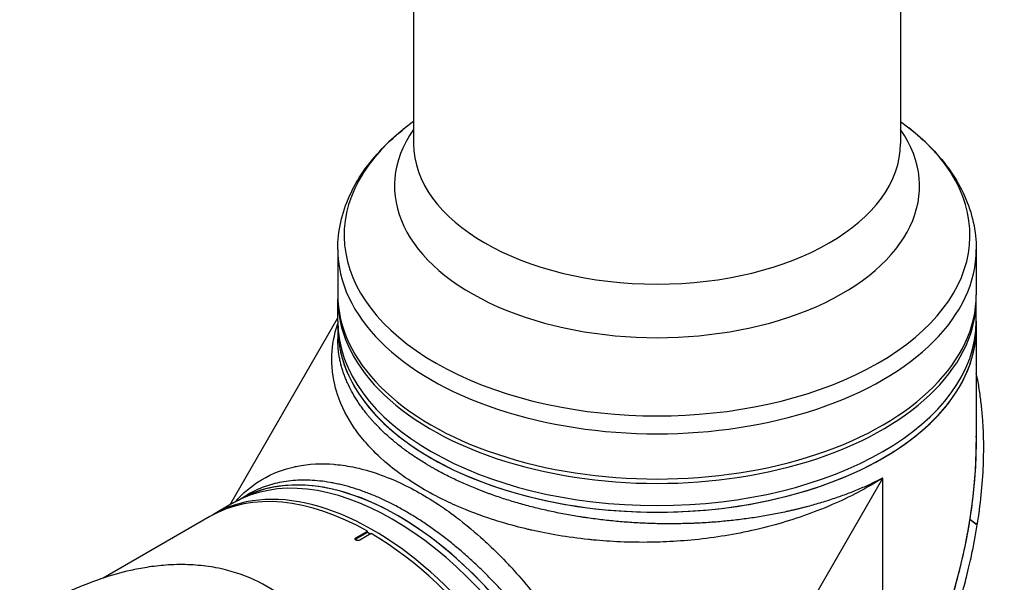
# Model space of a CAD drawing. Header units: millimetres. Extents: x 0 to 5219, y 0 to 2970.
# Tile 224 of 232: x 3325 to 3507, y 2020 to 2124. Entities that reach past the tile are written whole.
import ezdxf

# ---------------------------------------------------------------- set-up
doc = ezdxf.new("R2010")
doc.units = ezdxf.units.MM
doc.header["$LTSCALE"] = 0.2
doc.layers.add('01_Object Line', color=4, linetype='Continuous')

# ---------------------------------------------------------------- blocks, each defined once
blk = doc.blocks.new('A$C4a785ce6')
for p, q in [((-72.65, 1080.03), (-72.65, 791.09)), ((17.35, 1065.35), (17.35, 791.09)), ((-72.65, 795.17), (-74.2, 793.96)), ((17.35, 795.17), (18.9, 793.96)), ((-86.65, 771.52), (-86.65, 763.16)), ((31.35, 771.52), (31.35, 763.16)), ((-86.65, 758.26), (-86.65, 762.35)), ((31.35, 758.26), (31.35, 762.35)), ((-106.62, 724.29), (-86.65, 758.89)), ((-86.65, 758.26), (-86.65, 757.04)), ((-86.65, 757.04), (-86.65, 754.91)), ((31.35, 758.26), (31.35, 757.04)), ((31.35, 757.04), (31.35, 735.83)), ((-30.62, 651.88), (14.07, 729.28)), ((14.07, 694.01), (14.07, 729.28)), ((-105.02, 725.22), (-103.18, 726.28)), ((-106.08, 724.61), (-109.62, 722.57)), ((-106.08, 724.61), (-105.02, 725.22)), ((-66.1, 724.78), (-66.1, 724.78)), ((-44.84, 722.63), (-44.84, 722.63)), ((-110.32, 722.16), (-129.99, 710.8)), ((30.19, 721.63), (30.18, 721.62)), ((31.53, 720.63), (30.18, 721.62)), ((30.19, 721.63), (31.54, 720.64)), ((31.53, 720.63), (31.54, 720.64)), ((-83.3, 718.21), (-81.18, 719.44)), ((-81.18, 719.2), (-83.3, 717.97)), ((-80.47, 719.03), (-82.59, 717.81)), ((-81.18, 719.2), (-81.18, 719.44)), ((-80.68, 718.91), (-81.18, 719.2)), ((-83.3, 718.21), (-83.3, 717.97)), ((-44.66, 718.48), (-44.66, 718.48))]:
    blk.add_line(p, q)
for centre, major_axis, start_param, end_param in [((-27.65, 774.15), (57.83, 0), 2.506399, 6.918379), ((-27.65, 783.22), (-48.51, 0), 5.900477, 9.807487), ((-27.65, 791.09), (45, 0), 3.141593, 6.283185), ((-27.65, 771.52), (-59, 0), 0, 3.141593), ((-27.65, 762.35), (59, 0), 3.129608, 6.29517), ((-27.65, 763.16), (-59, 0), 0, 3.141593), ((-27.65, 758.26), (59, 0), 3.141593, 6.283185), ((-27.65, 758.26), (59, 0), 3.141593, 6.283185), ((-27.65, 757.04), (-59, 0), 0, 3.141593), ((-27.65, 757.04), (59, 0), 3.141593, 6.283185), ((-27.65, 701.76), (-41.72, -72.26), 1.570796, 2.356194), ((-76.58, 673.51), (-29.5, 51.1), 3.141593, 6.283185), ((-75.52, 674.12), (29.5, -51.1), 0, 3.141593), ((-75.52, 674.12), (-29.5, 51.1), 3.141593, 6.283185), ((-73.21, 733.22), (2.1, 0), 1.972028, 1.97218), ((-73.21, 733.22), (-2.1, 0), 2.574714, 2.574853), ((-27.65, 750.26), (30.05, 52.05), 2.239653, 2.239654), ((-76.58, 673.51), (-29.5, 51.1), 3.141593, 6.283185), ((-80.12, 671.47), (-29.5, 51.1), 3.129608, 6.29517), ((11.88, 727.19), (2.1, 0), 1.254797, 1.254954), ((-80.82, 671.06), (-29.5, 51.1), 5.506262, 6.283185), ((11.88, 727.19), (-2.1, 0), 0.29, 0.290926), ((-44.37, 723.21), (1.5, 0), 5.151807, 5.151896), ((-57.44, 721.56), (2.1, 0), 2.716979, 2.718141), ((-57.44, 721.56), (-2.1, 0), 2.561642, 2.561674), ((-27.65, 752.55), (55, 0), 4.753872, 4.753895), ((-80.82, 671.06), (29.5, -51.1), 0, 2.34772), ((-82.94, 717.77), (-0.5, 0), 5.497787, 5.84542), ((-27.65, 701.76), (-30.05, -52.05), 4.751551, 4.751552), ((-51.45, 710.36), (-1.05, 1.82), 0.982352, 0.982903)]:
    blk.add_ellipse(centre, major_axis=major_axis, ratio=0.57735, start_param=start_param, end_param=end_param)
for points, knots in [([(-86.65, 771.52), (-86.65, 773.21), (-86.46, 774.89), (-85.73, 778.21), (-85.18, 779.83), (-83.77, 782.98), (-82.9, 784.51), (-80.87, 787.43), (-79.71, 788.83), (-77.14, 791.49), (-75.72, 792.76), (-74.2, 793.96)], [5.4977871, 5.4977871, 5.4977871, 5.4977871, 5.6248258, 5.6248258, 5.7518645, 5.7518645, 5.8789031, 5.8789031, 6.0059418, 6.0059418, 6.1329804, 6.1329804, 6.1329804, 6.1329804]), ([(18.9, 793.96), (20.43, 792.76), (21.84, 791.49), (24.41, 788.83), (25.57, 787.43), (27.6, 784.51), (28.47, 782.98), (29.89, 779.83), (30.43, 778.21), (31.17, 774.89), (31.35, 773.21), (31.35, 771.52)], [1.7210012, 1.7210012, 1.7210012, 1.7210012, 1.8480399, 1.8480399, 1.9750785, 1.9750785, 2.1021172, 2.1021172, 2.2291558, 2.2291558, 2.3561945, 2.3561945, 2.3561945, 2.3561945]), ([(14.07, 729.28), (11.05, 727.37), (7.9, 725.73), (4.74, 724.36), (1.19, 722.82), (-2.36, 721.6), (-5.79, 720.66), (-9.76, 719.55), (-13.57, 718.81), (-17.09, 718.31), (-21, 717.76), (-24.56, 717.52), (-27.69, 717.43), (-28.05, 717.42), (-28.39, 717.42), (-28.74, 717.41), (-32.73, 717.35), (-36.29, 717.53), (-39.42, 717.83), (-39.72, 717.86), (-40.03, 717.89), (-40.33, 717.92), (-44.22, 718.33), (-47.72, 718.94), (-50.81, 719.64), (-51.02, 719.69), (-51.23, 719.74), (-51.44, 719.79), (-53.02, 720.16), (-54.61, 720.58), (-56.2, 721.05), (-57.22, 721.35), (-58.98, 721.89), (-61.35, 722.78), (-61.45, 722.82), (-61.56, 722.86), (-61.66, 722.9), (-63.66, 723.67), (-65.13, 724.33), (-66.17, 724.81), (-67.83, 725.59), (-69.3, 726.37), (-70.61, 727.13), (-71.91, 727.88), (-73.26, 728.73), (-74.61, 729.68), (-75.45, 730.29), (-76.61, 731.14), (-77.94, 732.3), (-78, 732.35), (-78.05, 732.4), (-78.11, 732.45), (-79.68, 733.83), (-80.61, 734.84), (-81.12, 735.41), (-81.96, 736.35), (-82.71, 737.29), (-83.37, 738.22), (-83.45, 738.33), (-83.53, 738.44), (-83.61, 738.56), (-84.84, 740.36), (-85.93, 742.41), (-86.69, 744.69), (-86.74, 744.84), (-86.79, 745), (-86.84, 745.16), (-87.4, 747), (-87.78, 749.1), (-87.74, 751.47), (-87.74, 751.67), (-87.73, 751.86), (-87.72, 752.06), (-87.65, 753.77), (-87.35, 755.7), (-86.65, 757.83)], [0, 0, 0, 0, 0.0513847, 0.0513847, 0.0513847, 0.1089687, 0.1089687, 0.1089687, 0.1757473, 0.1757473, 0.1757473, 0.25, 0.25, 0.25, 0.2549863, 0.2549863, 0.2549863, 0.3125, 0.3125, 0.3125, 0.3170092, 0.3170092, 0.3170092, 0.375, 0.375, 0.375, 0.3786541, 0.3786541, 0.3786541, 0.40625, 0.40625, 0.40625, 0.4375, 0.4375, 0.4375, 0.4390424, 0.4390424, 0.4390424, 0.46875, 0.46875, 0.46875, 0.5, 0.5, 0.5, 0.53125, 0.53125, 0.53125, 0.5612496, 0.5612496, 0.5612496, 0.5625, 0.5625, 0.5625, 0.59375, 0.59375, 0.59375, 0.621688, 0.621688, 0.621688, 0.625, 0.625, 0.625, 0.6835073, 0.6835073, 0.6835073, 0.6875, 0.6875, 0.6875, 0.7452724, 0.7452724, 0.7452724, 0.75, 0.75, 0.75, 0.8187282, 0.8187282, 0.8187282, 0.8187282]), ([(14.07, 729.28), (14.06, 729.27), (14.04, 729.26), (14, 729.24), (13.92, 729.2), (13.81, 729.15), (13.68, 729.08), (13.51, 728.99), (13.29, 728.88), (12.94, 728.71), (12.5, 728.49), (11.97, 728.24), (11.43, 727.99), (10.7, 727.66), (9.78, 727.26), (8.65, 726.8), (7.51, 726.35), (6.34, 725.92), (4.76, 725.37), (3.14, 724.85), (1.47, 724.36), (0.41, 724.07), (-0.44, 723.85), (-1.09, 723.68), (-1.74, 723.52), (-2.4, 723.37), (-3.06, 723.21), (-3.94, 723.02), (-5.06, 722.79), (-6.4, 722.52), (-8.2, 722.2), (-10.48, 721.84), (-12.8, 721.55), (-14.67, 721.35), (-16.08, 721.21), (-17.5, 721.1), (-18.93, 721.01), (-20.13, 720.94), (-21.1, 720.9), (-22.06, 720.87), (-23.27, 720.84), (-24.72, 720.82), (-26.17, 720.82), (-28.09, 720.85), (-30.49, 720.94), (-32.89, 721.08), (-34.8, 721.24), (-36.23, 721.38), (-37.66, 721.53), (-39.09, 721.71), (-40.27, 721.87), (-41.22, 722.01), (-42.17, 722.16), (-43.34, 722.35), (-45.2, 722.69), (-47.49, 723.15), (-50.18, 723.78), (-52.81, 724.48), (-54.96, 725.12), (-56.66, 725.67), (-57.7, 726.03), (-58.53, 726.33), (-59.15, 726.56), (-59.77, 726.79), (-60.58, 727.1), (-61.58, 727.5), (-63.16, 728.17), (-64.68, 728.86), (-66.17, 729.58), (-67.26, 730.14), (-68.15, 730.62), (-68.85, 731.01), (-69.37, 731.31), (-69.88, 731.61), (-70.55, 732.01), (-71.38, 732.52), (-72.34, 733.15), (-73.58, 733.99), (-75.06, 735.08), (-76.44, 736.2), (-77.49, 737.12), (-78.25, 737.82), (-78.97, 738.54), (-79.56, 739.14), (-80.01, 739.63), (-80.34, 739.99), (-80.67, 740.36), (-81.09, 740.86), (-81.59, 741.49), (-82.16, 742.25), (-82.7, 743.01), (-83.37, 744.03), (-84.13, 745.32), (-84.77, 746.62), (-85.21, 747.67), (-85.51, 748.46), (-85.78, 749.26), (-86.01, 750.06), (-86.21, 750.87), (-86.37, 751.68), (-86.49, 752.49), (-86.61, 753.57), (-86.65, 754.37), (-86.65, 754.91), (-86.65, 754.91)], [-0.0000644, -0.0000644, -0.0000644, -0.0000644, -0.0000148, 0.0000348, 0.000134, 0.0003324, 0.0005308, 0.0007292, 0.001126, 0.0015228, 0.0023163, 0.0031099, 0.0039035, 0.0046971, 0.0062842, 0.0078714, 0.0094585, 0.0110457, 0.0126328, 0.0158071, 0.0173942, 0.0189814, 0.019775, 0.0205685, 0.0213621, 0.0221557, 0.0229493, 0.0237428, 0.02533, 0.0269171, 0.0285043, 0.0316786, 0.0348529, 0.03644, 0.0380272, 0.0396143, 0.0412015, 0.0427886, 0.0435822, 0.0443758, 0.0459629, 0.04755, 0.0491372, 0.0507243, 0.0538986, 0.0570729, 0.0586601, 0.0602472, 0.0618344, 0.0634215, 0.0650087, 0.0658022, 0.0665958, 0.068183, 0.0697701, 0.0729444, 0.0761187, 0.079293, 0.0824673, 0.0840544, 0.0856416, 0.0864352, 0.0872287, 0.0880223, 0.0888159, 0.090403, 0.0919902, 0.0951645, 0.0967516, 0.0983388, 0.0999259, 0.1007195, 0.1015131, 0.1023066, 0.1031002, 0.1046874, 0.1062745, 0.1078617, 0.111036, 0.1142102, 0.1157974, 0.1173845, 0.1189717, 0.1205588, 0.1213524, 0.122146, 0.1229396, 0.1237331, 0.1253203, 0.1269074, 0.1284946, 0.1300817, 0.133256, 0.1364303, 0.1380175, 0.1396046, 0.1411918, 0.1427789, 0.144366, 0.1459532, 0.1475403, 0.1491275, 0.1523018, 0.1523127, 0.1523127, 0.1523127, 0.1523127]), ([(31.54, 720.64), (32.13, 724.32), (32.51, 728.01), (32.66, 731.66), (32.69, 732.57), (32.71, 733.48), (32.72, 734.39), (32.73, 735.3), (32.72, 736.2), (32.69, 737.1), (32.68, 737.55), (32.66, 738), (32.64, 738.45), (32.62, 738.9), (32.59, 739.34), (32.56, 739.79), (32.53, 740.24), (32.5, 740.68), (32.46, 741.13), (32.42, 741.57), (32.38, 742.01), (32.33, 742.46), (32.23, 743.34), (32.12, 744.21), (32, 745.08), (31.87, 745.95), (31.72, 746.82), (31.55, 747.67), (31.49, 748), (31.42, 748.33), (31.35, 748.66)], [0, 0, 0, 0, 0.25, 0.25, 0.25, 0.3125, 0.3125, 0.3125, 0.375, 0.375, 0.375, 0.40625, 0.40625, 0.40625, 0.4375, 0.4375, 0.4375, 0.46875, 0.46875, 0.46875, 0.5, 0.5, 0.5, 0.5625, 0.5625, 0.5625, 0.625, 0.625, 0.625, 0.6490654, 0.6490654, 0.6490654, 0.6490654]), ([(30.19, 721.63), (30.77, 725.33), (31.16, 729.03), (31.3, 732.7), (31.34, 733.62), (31.36, 734.53), (31.36, 735.44), (31.36, 735.96), (31.36, 736.48), (31.35, 737)], [-1, -1, -1, -1, -0.75, -0.75, -0.75, -0.6875, -0.6875, -0.6875, -0.6518581, -0.6518581, -0.6518581, -0.6518581]), ([(-105.7, 724.83), (-104.14, 726.57), (-102.56, 727.82), (-101.08, 728.74), (-100.97, 728.81), (-100.86, 728.88), (-100.75, 728.95), (-98.65, 730.2), (-96.57, 730.94), (-94.65, 731.36), (-94.55, 731.39), (-94.45, 731.41), (-94.34, 731.43), (-91.94, 731.93), (-89.58, 732), (-87.35, 731.82), (-87.26, 731.81), (-87.17, 731.8), (-87.09, 731.79), (-85.91, 731.69), (-84.69, 731.5), (-83.41, 731.22), (-82.72, 731.07), (-81.39, 730.78), (-79.37, 730.1), (-79.33, 730.08), (-79.28, 730.07), (-79.24, 730.05), (-77.56, 729.47), (-76.23, 728.9), (-75.27, 728.45), (-73.79, 727.77), (-72.39, 727.04), (-71.1, 726.29), (-69.8, 725.54), (-68.4, 724.66), (-66.92, 723.63), (-65.96, 722.97), (-64.64, 722.01), (-62.96, 720.65), (-62.9, 720.61), (-62.85, 720.56), (-62.79, 720.51), (-60.79, 718.88), (-59.46, 717.63), (-58.74, 716.96), (-57.5, 715.78), (-56.3, 714.58), (-55.16, 713.36), (-55.06, 713.25), (-54.96, 713.15), (-54.86, 713.05), (-52.66, 710.67), (-50.33, 707.9), (-47.99, 704.67), (-47.87, 704.5), (-47.75, 704.34), (-47.63, 704.17), (-45.75, 701.56), (-43.74, 698.48), (-41.75, 694.88), (-41.63, 694.68), (-41.52, 694.47), (-41.4, 694.26), (-39.87, 691.46), (-38.24, 688.16), (-36.7, 684.34), (-35.37, 681.06), (-34.11, 677.39), (-33.07, 673.39), (-33.02, 673.2), (-32.98, 673.01), (-32.93, 672.81), (-32.1, 669.51), (-31.43, 666.02), (-31.02, 662.42), (-30.63, 658.97), (-30.47, 655.42), (-30.62, 651.88)], [0.1889078, 0.1889078, 0.1889078, 0.1889078, 0.25, 0.25, 0.25, 0.2532003, 0.2532003, 0.2532003, 0.3125, 0.3125, 0.3125, 0.315088, 0.315088, 0.315088, 0.375, 0.375, 0.375, 0.3771886, 0.3771886, 0.3771886, 0.40625, 0.40625, 0.40625, 0.4375, 0.4375, 0.4375, 0.4383069, 0.4383069, 0.4383069, 0.46875, 0.46875, 0.46875, 0.5, 0.5, 0.5, 0.53125, 0.53125, 0.53125, 0.5614637, 0.5614637, 0.5614637, 0.5625, 0.5625, 0.5625, 0.59375, 0.59375, 0.59375, 0.6225557, 0.6225557, 0.6225557, 0.625, 0.625, 0.625, 0.6844623, 0.6844623, 0.6844623, 0.6875, 0.6875, 0.6875, 0.7466289, 0.7466289, 0.7466289, 0.75, 0.75, 0.75, 0.8157706, 0.8157706, 0.8157706, 0.8722986, 0.8722986, 0.8722986, 0.875, 0.875, 0.875, 0.9388377, 0.9388377, 0.9388377, 1, 1, 1, 1]), ([(-30.62, 651.88), (-30.62, 651.97), (-30.63, 652.07), (-30.63, 652.17), (-30.64, 652.26), (-30.64, 652.36), (-30.65, 652.46), (-30.66, 652.65), (-30.67, 652.85), (-30.68, 653.04), (-30.71, 653.43), (-30.74, 653.83), (-30.77, 654.22), (-30.8, 654.61), (-30.84, 655.01), (-30.88, 655.41), (-30.92, 655.8), (-30.97, 656.2), (-31.02, 656.6), (-31.12, 657.4), (-31.24, 658.21), (-31.37, 659.02), (-31.5, 659.84), (-31.65, 660.66), (-31.82, 661.48), (-31.98, 662.31), (-32.16, 663.14), (-32.36, 663.98), (-32.55, 664.82), (-32.77, 665.67), (-33, 666.52), (-33.11, 666.94), (-33.23, 667.37), (-33.35, 667.8), (-33.47, 668.23), (-33.6, 668.66), (-33.73, 669.09), (-33.99, 669.96), (-34.27, 670.82), (-34.56, 671.68), (-34.85, 672.55), (-35.15, 673.41), (-35.47, 674.27), (-35.79, 675.13), (-36.12, 676), (-36.47, 676.86), (-36.81, 677.72), (-37.17, 678.58), (-37.55, 679.44), (-37.92, 680.3), (-38.31, 681.16), (-38.71, 682.01), (-39.11, 682.87), (-39.53, 683.73), (-39.96, 684.59), (-40.17, 685.02), (-40.39, 685.45), (-40.61, 685.88), (-40.83, 686.3), (-41.06, 686.73), (-41.29, 687.16), (-41.74, 688.01), (-42.21, 688.86), (-42.69, 689.7), (-43.17, 690.53), (-43.66, 691.36), (-44.16, 692.19), (-44.66, 693.01), (-45.16, 693.83), (-45.68, 694.63), (-46.2, 695.44), (-46.73, 696.24), (-47.27, 697.03), (-47.81, 697.82), (-48.36, 698.61), (-48.93, 699.39), (-49.49, 700.16), (-50.06, 700.93), (-50.64, 701.69), (-50.93, 702.08), (-51.23, 702.45), (-51.52, 702.83), (-51.82, 703.21), (-52.12, 703.58), (-52.42, 703.95), (-53.02, 704.7), (-53.63, 705.42), (-54.24, 706.14), (-54.85, 706.85), (-55.47, 707.55), (-56.1, 708.23), (-56.72, 708.92), (-57.35, 709.59), (-57.99, 710.25), (-58.62, 710.91), (-59.26, 711.55), (-59.91, 712.18), (-60.56, 712.81), (-61.21, 713.43), (-61.87, 714.03), (-62.53, 714.64), (-63.19, 715.22), (-63.86, 715.8), (-64.53, 716.37), (-65.21, 716.94), (-65.89, 717.48), (-66.57, 718.02), (-67.25, 718.54), (-67.93, 719.05), (-68.61, 719.56), (-69.29, 720.05), (-69.98, 720.52), (-70.66, 720.99), (-71.34, 721.44), (-72.03, 721.87), (-72.37, 722.09), (-72.72, 722.3), (-73.06, 722.51), (-73.4, 722.72), (-73.75, 722.92), (-74.09, 723.12), (-74.44, 723.32), (-74.78, 723.51), (-75.12, 723.7), (-75.47, 723.89), (-75.81, 724.07), (-76.15, 724.25), (-76.83, 724.61), (-77.51, 724.94), (-78.19, 725.26), (-78.86, 725.57), (-79.53, 725.87), (-80.2, 726.14), (-80.87, 726.42), (-81.54, 726.67), (-82.2, 726.91), (-82.86, 727.14), (-83.52, 727.35), (-84.18, 727.55), (-84.83, 727.74), (-85.49, 727.91), (-86.13, 728.07), (-86.46, 728.14), (-86.78, 728.21), (-87.11, 728.28), (-87.43, 728.35), (-87.75, 728.41), (-88.07, 728.46), (-88.71, 728.57), (-89.34, 728.66), (-89.97, 728.73), (-90.59, 728.8), (-91.2, 728.84), (-91.81, 728.87), (-92.41, 728.89), (-93.01, 728.9), (-93.6, 728.88), (-94.19, 728.86), (-94.77, 728.82), (-95.34, 728.76), (-95.91, 728.7), (-96.47, 728.62), (-97.03, 728.52), (-97.58, 728.42), (-98.12, 728.29), (-98.66, 728.15), (-98.93, 728.08), (-99.19, 728), (-99.46, 727.92), (-99.72, 727.83), (-99.98, 727.74), (-100.24, 727.65), (-100.76, 727.46), (-101.26, 727.26), (-101.75, 727.03), (-102.24, 726.8), (-102.71, 726.55), (-103.17, 726.29), (-103.17, 726.28), (-103.18, 726.28), (-103.18, 726.28)], [-0.0000637, -0.0000637, -0.0000637, -0.0000637, 0.0002965, 0.0002965, 0.0002965, 0.0006567, 0.0006567, 0.0006567, 0.0013771, 0.0013771, 0.0013771, 0.0028179, 0.0028179, 0.0028179, 0.0042587, 0.0042587, 0.0042587, 0.0056995, 0.0056995, 0.0056995, 0.0085812, 0.0085812, 0.0085812, 0.0114628, 0.0114628, 0.0114628, 0.0143444, 0.0143444, 0.0143444, 0.017226, 0.017226, 0.017226, 0.0186668, 0.0186668, 0.0186668, 0.0201076, 0.0201076, 0.0201076, 0.0229892, 0.0229892, 0.0229892, 0.0258708, 0.0258708, 0.0258708, 0.0287525, 0.0287525, 0.0287525, 0.0316341, 0.0316341, 0.0316341, 0.0345157, 0.0345157, 0.0345157, 0.0373973, 0.0373973, 0.0373973, 0.0388381, 0.0388381, 0.0388381, 0.0402789, 0.0402789, 0.0402789, 0.0431605, 0.0431605, 0.0431605, 0.0460421, 0.0460421, 0.0460421, 0.0489257, 0.0489257, 0.0489257, 0.0518054, 0.0518054, 0.0518054, 0.054687, 0.054687, 0.054687, 0.0575686, 0.0575686, 0.0575686, 0.0590094, 0.0590094, 0.0590094, 0.0604502, 0.0604502, 0.0604502, 0.0633318, 0.0633318, 0.0633318, 0.0662134, 0.0662134, 0.0662134, 0.0690951, 0.0690951, 0.0690951, 0.0719767, 0.0719767, 0.0719767, 0.0748582, 0.0748582, 0.0748582, 0.0777399, 0.0777399, 0.0777399, 0.0806215, 0.0806215, 0.0806215, 0.0835031, 0.0835031, 0.0835031, 0.0863847, 0.0863847, 0.0863847, 0.0892664, 0.0892664, 0.0892664, 0.0907048, 0.0907048, 0.0907048, 0.092148, 0.092148, 0.092148, 0.0935873, 0.0935873, 0.0935873, 0.0950296, 0.0950296, 0.0950296, 0.0979112, 0.0979112, 0.0979112, 0.1007928, 0.1007928, 0.1007928, 0.1036744, 0.1036744, 0.1036744, 0.106556, 0.106556, 0.106556, 0.1094377, 0.1094377, 0.1094377, 0.1108785, 0.1108785, 0.1108785, 0.1123193, 0.1123193, 0.1123193, 0.1152009, 0.1152009, 0.1152009, 0.1180825, 0.1180825, 0.1180825, 0.1209641, 0.1209641, 0.1209641, 0.1238457, 0.1238457, 0.1238457, 0.1267273, 0.1267273, 0.1267273, 0.129609, 0.129609, 0.129609, 0.1310498, 0.1310498, 0.1310498, 0.1324906, 0.1324906, 0.1324906, 0.1353722, 0.1353722, 0.1353722, 0.1382538, 0.1382538, 0.1382538, 0.1382579, 0.1382579, 0.1382579, 0.1382579]), ([(-14.4, 641.09), (-13.02, 642.2), (-11.56, 643.45), (-10.03, 644.83), (-8.79, 645.95), (-7.38, 647.28), (-5.83, 648.84), (-5.64, 649.02), (-5.25, 649.42), (-4.64, 650.04), (-4.4, 650.29), (-4.11, 650.59), (-3.79, 650.92), (-2.97, 651.79), (-2.31, 652.51), (-1.81, 653.06), (-0.77, 654.2), (0.52, 655.66), (2.03, 657.49), (2.76, 658.37), (3.48, 659.26), (4.18, 660.15), (4.69, 660.8), (5.19, 661.45), (5.69, 662.11), (6.87, 663.67), (8.03, 665.26), (9.15, 666.88), (9.55, 667.47), (10.03, 668.16), (10.57, 668.98), (11.21, 669.94), (11.68, 670.67), (12, 671.16), (12.2, 671.47), (12.33, 671.69), (12.41, 671.81), (12.94, 672.64), (13.45, 673.48), (13.96, 674.32), (14.65, 675.46), (15.15, 676.31), (15.47, 676.87), (15.49, 676.9), (15.5, 676.92), (15.52, 676.95), (16.48, 678.63), (17.41, 680.32), (18.32, 682.05), (18.47, 682.34), (18.62, 682.62), (18.76, 682.89), (19.6, 684.52), (20.33, 686.01), (20.96, 687.34), (21.12, 687.69), (21.41, 688.29), (21.79, 689.14), (21.92, 689.41), (22.05, 689.7), (22.19, 690.02), (22.69, 691.14), (23.08, 692.05), (23.37, 692.72), (24.21, 694.73), (24.93, 696.55), (25.54, 698.19), (25.9, 699.18), (26.29, 700.25), (26.68, 701.39), (26.93, 702.14), (27.19, 702.92), (27.45, 703.73), (27.75, 704.66), (28.04, 705.59), (28.31, 706.52), (28.59, 707.46), (28.85, 708.39), (29.1, 709.33), (29.26, 709.9), (29.4, 710.44), (29.53, 710.96), (29.92, 712.49), (30.22, 713.83), (30.47, 714.97), (30.86, 716.77), (31.22, 718.65), (31.53, 720.63)], [-1, -1, -1, -1, -0.9375, -0.9375, -0.9375, -0.875, -0.875, -0.875, -0.8528979, -0.8528979, -0.8528979, -0.84375, -0.84375, -0.84375, -0.8125, -0.8125, -0.8125, -0.75, -0.75, -0.75, -0.7138981, -0.7138981, -0.7138981, -0.6875, -0.6875, -0.6875, -0.625, -0.625, -0.625, -0.5982143, -0.5982143, -0.5982143, -0.5763525, -0.5763525, -0.5763525, -0.5625, -0.5625, -0.5625, -0.53125, -0.53125, -0.53125, -0.5, -0.5, -0.5, -0.4990096, -0.4990096, -0.4990096, -0.4375, -0.4375, -0.4375, -0.4283694, -0.4283694, -0.4283694, -0.375, -0.375, -0.375, -0.3512462, -0.3512462, -0.3512462, -0.34375, -0.34375, -0.34375, -0.3125, -0.3125, -0.3125, -0.25, -0.25, -0.25, -0.2121786, -0.2121786, -0.2121786, -0.1875, -0.1875, -0.1875, -0.15625, -0.15625, -0.15625, -0.125, -0.125, -0.125, -0.1091039, -0.1091039, -0.1091039, -0.0625, -0.0625, -0.0625, 0, 0, 0, 0]), ([(15.43, 680.09), (15.94, 681.01), (16.44, 681.94), (16.93, 682.88), (17.85, 684.63), (18.74, 686.4), (19.58, 688.19), (21.27, 691.76), (22.8, 695.4), (24.17, 699.09), (25.53, 702.78), (26.74, 706.51), (27.75, 710.27), (28.25, 712.15), (28.71, 714.04), (29.12, 715.93), (29.53, 717.82), (29.88, 719.72), (30.18, 721.62)], [-0.4708044, -0.4708044, -0.4708044, -0.4708044, -0.4375, -0.4375, -0.4375, -0.375, -0.375, -0.375, -0.25, -0.25, -0.25, -0.125, -0.125, -0.125, -0.0625, -0.0625, -0.0625, 0, 0, 0, 0]), ([(-82.59, 717.81), (-82.63, 717.78), (-82.68, 717.76), (-82.73, 717.75), (-82.78, 717.74), (-82.83, 717.73), (-82.89, 717.72), (-82.94, 717.72), (-83, 717.72), (-83.06, 717.73), (-83.11, 717.74), (-83.16, 717.75), (-83.21, 717.77), (-83.24, 717.78), (-83.27, 717.79), (-83.3, 717.81), (-83.34, 717.83), (-83.37, 717.86), (-83.39, 717.89), (-83.42, 717.92), (-83.43, 717.95), (-83.44, 717.98), (-83.45, 718.01), (-83.44, 718.04), (-83.43, 718.08), (-83.42, 718.11), (-83.4, 718.14), (-83.37, 718.16), (-83.35, 718.18), (-83.32, 718.2), (-83.3, 718.21)], [0, 0, 0, 0, 0.107468, 0.107468, 0.107468, 0.214935, 0.214935, 0.214935, 0.322405, 0.322405, 0.322405, 0.429877, 0.429877, 0.429877, 0.5, 0.5, 0.5, 0.607468, 0.607468, 0.607468, 0.714935, 0.714935, 0.714935, 0.822405, 0.822405, 0.822405, 0.929877, 0.929877, 0.929877, 1, 1, 1, 1]), ([(-129.08, 584.15), (-129.06, 584.16), (-128.86, 584.29), (-128.76, 584.35), (-128.68, 584.4), (-128.44, 584.55), (-128.28, 584.66), (-127.8, 584.97), (-127.49, 585.18), (-126.54, 585.82), (-125.92, 586.25), (-124.05, 587.58), (-122.82, 588.5), (-121.31, 589.68), (-121.02, 589.91), (-120.34, 590.45), (-119.96, 590.77), (-118.89, 591.65), (-118.19, 592.24), (-117.36, 592.97), (-117.22, 593.09), (-116.96, 593.32), (-116.84, 593.43), (-115.41, 594.69), (-114.13, 595.89), (-112.15, 597.82), (-111.44, 598.53), (-109.94, 600.07), (-109.14, 600.91), (-106.28, 604.02), (-104.26, 606.37), (-101.69, 609.59), (-101.06, 610.4), (-100.34, 611.34), (-100.25, 611.46), (-100.09, 611.67), (-100.02, 611.77), (-99.87, 611.96), (-99.8, 612.06), (-99.62, 612.3), (-99.53, 612.42), (-99.36, 612.65), (-99.29, 612.75), (-99.12, 612.99), (-99.02, 613.13), (-98.83, 613.39), (-98.75, 613.51), (-98.23, 614.24), (-97.8, 614.87), (-96.85, 616.32), (-96.33, 617.15), (-95.31, 618.84), (-94.82, 619.7), (-94.04, 621.13), (-93.75, 621.7), (-93.39, 622.39), (-93.33, 622.52), (-93.15, 622.89), (-93.03, 623.13), (-92.63, 623.94), (-92.36, 624.53), (-91.95, 625.44), (-91.8, 625.76), (-91.62, 626.19), (-91.57, 626.3), (-91.49, 626.47), (-91.47, 626.53), (-91.39, 626.72), (-91.34, 626.85), (-91.2, 627.18), (-91.11, 627.38), (-90.92, 627.84), (-90.82, 628.08), (-90.63, 628.56), (-90.53, 628.8), (-90.4, 629.12), (-90.37, 629.19), (-90.26, 629.47), (-90.18, 629.68), (-89.98, 630.19), (-89.86, 630.49), (-89.66, 631), (-89.58, 631.22), (-89.41, 631.66), (-89.33, 631.88), (-89.11, 632.45), (-88.99, 632.8), (-88.77, 633.4), (-88.68, 633.65), (-88.52, 634.1), (-88.45, 634.29), (-88.35, 634.57), (-88.31, 634.67), (-88.18, 635.05), (-88.09, 635.32), (-87.56, 636.85), (-87.15, 638.11), (-86.34, 640.73), (-85.95, 642.1), (-85.43, 644.01), (-85.29, 644.55), (-85.08, 645.35), (-85.02, 645.61), (-84.8, 646.49), (-84.65, 647.11), (-84.35, 648.37), (-84.21, 649.01), (-83.77, 651.05), (-83.5, 652.46), (-83.06, 655.01), (-82.87, 656.17), (-82.52, 658.67), (-82.36, 660.02), (-82.13, 662.46), (-82.04, 663.55), (-81.71, 668.82), (-81.75, 672.97), (-82.22, 677.87), (-82.32, 678.74), (-82.56, 680.43), (-82.69, 681.26), (-83.4, 685.27), (-84.22, 688.36), (-85.8, 692.6), (-86.35, 693.88), (-87.54, 696.3), (-88.18, 697.45), (-90.21, 700.71), (-91.74, 702.67), (-94.32, 705.28), (-95.21, 706.08), (-97.98, 708.27), (-99.96, 709.49), (-104.18, 711.43), (-106.4, 712.14), (-109.31, 712.73), (-109.92, 712.84), (-111.16, 713.02), (-111.79, 713.09), (-113.07, 713.2), (-113.72, 713.24), (-115.72, 713.31), (-117.08, 713.28), (-119.6, 713.09), (-120.75, 712.96), (-122.93, 712.62), (-123.95, 712.43), (-126.74, 711.8), (-128.51, 711.3), (-131.6, 710.26), (-132.91, 709.77), (-135.2, 708.82), (-136.17, 708.39), (-137.87, 707.59), (-138.59, 707.23), (-139.58, 706.72), (-139.85, 706.58), (-140.35, 706.31), (-140.59, 706.19), (-141.23, 705.84), (-141.64, 705.61), (-142.66, 705.03), (-143.26, 704.68), (-144.17, 704.13), (-144.47, 703.95), (-144.93, 703.67), (-145.08, 703.57), (-145.27, 703.45), (-145.35, 703.4), (-145.43, 703.35)], [-6.229962, -6.229962, -6.229962, -6.229962, -6.227864, -6.227864, -6.219552, -6.219552, -6.202929, -6.202929, -6.16968, -6.16968, -6.103208, -6.103208, -5.970065, -5.970065, -5.937453, -5.937453, -5.895346, -5.895346, -5.816119, -5.816119, -5.800362, -5.800362, -5.786281, -5.786281, -5.635887, -5.635887, -5.550128, -5.550128, -5.451964, -5.451964, -5.19041, -5.19041, -5.103809, -5.103809, -5.091041, -5.091041, -5.081268, -5.081268, -5.070806, -5.070806, -5.057101, -5.057101, -5.047416, -5.047416, -5.032993, -5.032993, -5.021064, -5.021064, -4.959513, -4.959513, -4.879662, -4.879662, -4.798866, -4.798866, -4.746913, -4.746913, -4.735039, -4.735039, -4.713278, -4.713278, -4.660559, -4.660559, -4.631405, -4.631405, -4.620962, -4.620962, -4.61581, -4.61581, -4.603824, -4.603824, -4.585775, -4.585775, -4.565126, -4.565126, -4.545061, -4.545061, -4.538129, -4.538129, -4.518662, -4.518662, -4.489931, -4.489931, -4.468034, -4.468034, -4.446173, -4.446173, -4.412022, -4.412022, -4.38742, -4.38742, -4.368644, -4.368644, -4.359076, -4.359076, -4.331844, -4.331844, -4.208918, -4.208918, -4.076245, -4.076245, -4.023995, -4.023995, -3.998904, -3.998904, -3.939656, -3.939656, -3.878964, -3.878964, -3.746371, -3.746371, -3.637173, -3.637173, -3.509455, -3.509455, -3.406658, -3.406658, -3.009825, -3.009825, -2.924337, -2.924337, -2.84138, -2.84138, -2.519502, -2.519502, -2.374871, -2.374871, -2.235834, -2.235834, -1.965462, -1.965462, -1.83333, -1.83333, -1.574796, -1.574796, -1.31765, -1.31765, -1.250405, -1.250405, -1.181884, -1.181884, -1.111813, -1.111813, -0.967968, -0.967968, -0.846322, -0.846322, -0.739809, -0.739809, -0.553416, -0.553416, -0.413606, -0.413606, -0.308754, -0.308754, -0.230175, -0.230175, -0.200698, -0.200698, -0.174921, -0.174921, -0.129811, -0.129811, -0.061984, -0.061984, -0.028133, -0.028133, -0.011208, -0.011208, -0.006486, -0.006486, -0.006486, -0.006486])]:
    blk.add_open_spline(points, degree=3, knots=knots)

msp = doc.modelspace()

# ---------------------------------------------------------------- block references
at = {"layer": '01_Object Line'}
msp.add_blockref('A$C4a785ce6', (3470.513, 1309.722), dxfattribs=at)

doc.saveas('drawing.dxf')
